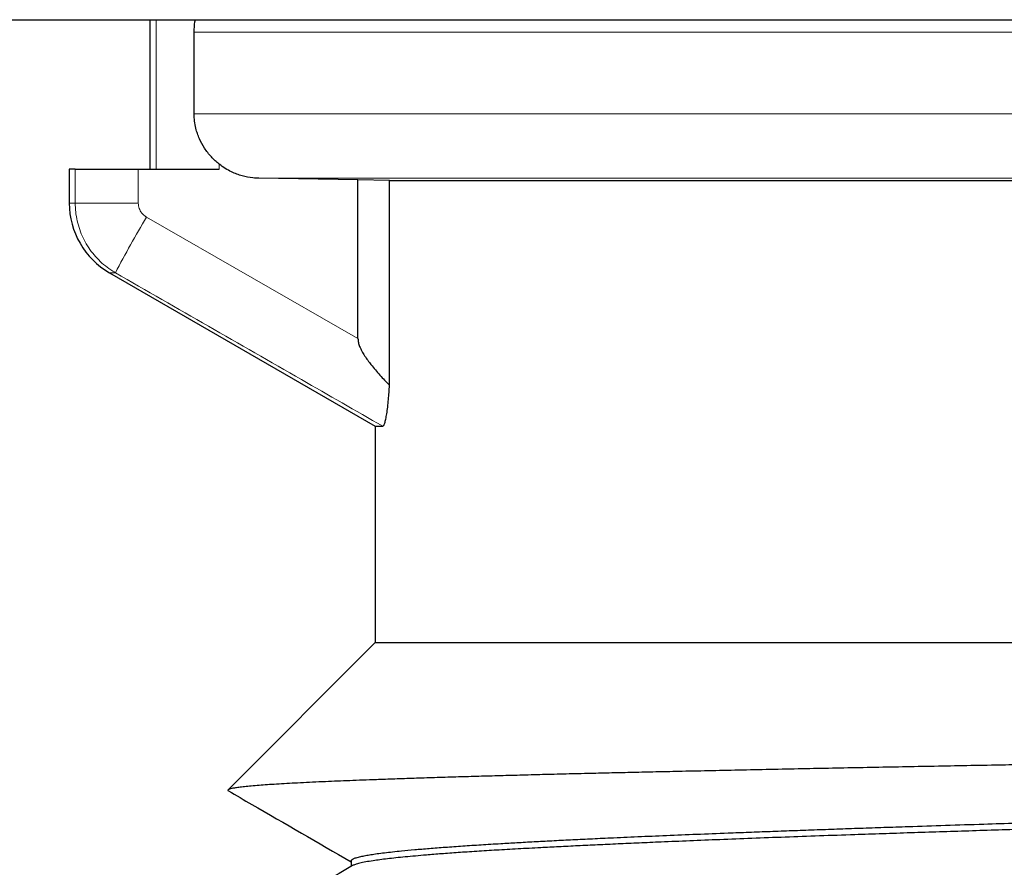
# Model space of a CAD drawing. Header units: millimetres. Extents: x 8 to 735, y 12 to 450.
# Tile 39 of 67: x 359.37 to 365.48, y 344.77 to 350.04. Entities that reach past the tile are written whole.
import ezdxf

# ---------------------------------------------------------------- set-up
doc = ezdxf.new("R2010")
doc.units = ezdxf.units.MM

msp = doc.modelspace()

# ---------------------------------------------------------------- linework, layer by layer
at = {"color": 7, "linetype": 'Continuous', "lineweight": 30}
for p, q in [((356.8957, 350.0364), (378.2378, 350.0364)), ((360.1776, 350.0364), (360.1776, 349.1094)), ((360.4531, 349.4521), (360.4531, 349.96)), ((359.6776, 349.1094), (359.6776, 348.8981)), ((359.7148, 349.1094), (359.6776, 349.1094)), ((359.7148, 349.1094), (360.1064, 349.1094)), ((360.1064, 349.1094), (360.609, 349.1094)), ((361.4702, 349.0415), (360.8541, 349.0522)), ((361.6662, 349.0381), (361.4702, 349.0415)), ((361.4702, 348.0573), (361.4702, 349.0415)), ((361.6662, 349.0381), (369.3836, 349.0381)), ((361.6662, 347.7674), (361.6662, 349.0381)), ((359.9276, 348.4651), (361.5776, 347.5125)), ((361.5776, 347.5125), (361.5776, 346.1691)), ((361.5776, 347.5125), (361.6243, 347.5125)), ((361.5776, 346.1691), (360.6638, 345.2553)), ((361.5776, 346.1691), (370.6776, 346.1691)), ((361.4276, 344.8139), (361.4276, 344.7795))]:
    msp.add_line(p, q, dxfattribs=at)
at = {"color": 252, "linetype": 'Continuous', "lineweight": 0}
for p, q in [((360.2175, 349.1094), (360.2175, 350.0364)), ((369.4332, 349.96), (360.4531, 349.96)), ((360.4531, 349.4521), (369.4332, 349.4521)), ((359.7148, 348.8981), (359.7148, 349.1094)), ((360.1064, 349.1094), (360.1064, 348.8981)), ((360.609, 349.1395), (360.609, 349.1094)), ((369.3944, 349.0522), (360.8541, 349.0522)), ((359.6776, 348.8981), (359.7148, 348.8981)), ((359.7148, 348.8981), (360.1064, 348.8981)), ((360.1567, 348.8115), (361.4702, 348.0573)), ((359.9643, 348.4651), (359.9276, 348.4651))]:
    msp.add_line(p, q, dxfattribs=at)
at = {"color": 7, "linetype": 'Continuous', "lineweight": 30}
msp.add_arc((360.1776, 348.8981), 0.5, 180, 240, dxfattribs=at)
at = {"color": 252, "linetype": 'Continuous', "lineweight": 0}
msp.add_arc((366.4579, 345.0863), 7.32, 149.40895, 152.51068, dxfattribs=at)
at = {"color": 7, "linetype": 'Continuous', "lineweight": 30}
for points, knots in [([(360.4531, 349.96), (360.4538, 349.9809), (360.4546, 350.0067), (360.4602, 350.0317), (360.4613, 350.0364)], [0, 0, 0, 0, 0.8098981, 1, 1, 1, 1]), ([(360.609, 349.1395), (360.6004, 349.1466), (360.5832, 349.1608), (360.5595, 349.1849), (360.5374, 349.2108), (360.5112, 349.2474), (360.4896, 349.287), (360.4732, 349.3289), (360.4626, 349.3652), (360.4547, 349.4064), (360.4536, 349.4368), (360.4531, 349.4521)], [0, 0, 0, 0, 0.091894, 0.184529, 0.279304, 0.374761, 0.559286, 0.653911, 0.749286, 0.873599, 1, 1, 1, 1]), ([(360.8541, 349.0522), (360.8421, 349.0527), (360.8075, 349.0542), (360.7618, 349.0633), (360.7181, 349.0774), (360.6827, 349.0925), (360.6456, 349.1124), (360.6213, 349.1304), (360.609, 349.1395)], [0, 0, 0, 0, 0.136269, 0.392642, 0.524199, 0.656732, 0.827282, 1, 1, 1, 1]), ([(361.4702, 348.0573), (361.4709, 348.0491), (361.4723, 348.0324), (361.4815, 348.006), (361.4946, 347.9783), (361.5177, 347.94), (361.5544, 347.8897), (361.6063, 347.829), (361.6462, 347.7879), (361.6662, 347.7674)], [0, 0, 0, 0, 0.068916, 0.140741, 0.2336, 0.326585, 0.516863, 0.757975, 1, 1, 1, 1]), ([(361.6243, 347.5125), (361.6264, 347.5134), (361.6305, 347.5154), (361.6369, 347.531), (361.6434, 347.5557), (361.6495, 347.5892), (361.6552, 347.6307), (361.6598, 347.6757), (361.6635, 347.7216), (361.6653, 347.7521), (361.6662, 347.7674)], [0, 0, 0, 0, 0.1302022, 0.2603953, 0.39052, 0.5206782, 0.6525132, 0.7844042, 0.8921908, 1, 1, 1, 1]), ([(380.2035, 345.72), (380.1998, 345.719), (380.1922, 345.7171), (380.1762, 345.7141), (380.1566, 345.7111), (380.1332, 345.7081), (380.106, 345.7051), (380.075, 345.7021), (380.0402, 345.6991), (380.0015, 345.6961), (379.9589, 345.693), (379.9124, 345.6899), (379.862, 345.6868), (379.8078, 345.6837), (379.7497, 345.6806), (379.6877, 345.6775), (379.6219, 345.6744), (379.553, 345.6714), (379.4812, 345.6684), (379.4065, 345.6654), (379.3283, 345.6624), (379.2466, 345.6595), (379.1613, 345.6565), (379.0725, 345.6535), (378.9803, 345.6506), (378.8844, 345.6476), (378.7848, 345.6446), (378.6815, 345.6415), (378.5749, 345.6385), (378.4649, 345.6354), (378.3514, 345.6323), (378.2346, 345.6293), (378.1146, 345.6262), (377.9904, 345.623), (377.8619, 345.6199), (377.7292, 345.6167), (377.5933, 345.6136), (377.4461, 345.6103), (377.287, 345.6068), (377.1155, 345.6031), (376.9398, 345.5995), (376.76, 345.5958), (376.5761, 345.5921), (376.3834, 345.5884), (376.1817, 345.5845), (375.9706, 345.5804), (375.7554, 345.5764), (375.5525, 345.5727), (375.3629, 345.5692), (375.1875, 345.566), (375.01, 345.5629), (374.8199, 345.5595), (374.6169, 345.556), (374.4007, 345.5523), (374.1819, 345.5486), (373.9605, 345.5449), (373.7366, 345.5413), (373.5045, 345.5375), (373.2643, 345.5336), (373.0155, 345.5296), (372.7648, 345.5257), (372.5308, 345.5219), (372.3142, 345.5185), (372.1153, 345.5153), (371.9156, 345.5122), (371.7034, 345.5088), (371.4786, 345.5053), (371.2415, 345.5015), (371.0035, 345.4978), (370.7648, 345.4941), (370.5255, 345.4904), (370.2796, 345.4866), (370.0272, 345.4828), (369.7683, 345.4788), (369.5096, 345.4748), (369.2704, 345.4711), (369.0507, 345.4677), (368.8503, 345.4646), (368.6506, 345.4615), (368.4398, 345.4582), (368.2183, 345.4546), (367.9865, 345.4509), (367.7558, 345.4472), (367.5263, 345.4434), (367.2982, 345.4397), (367.0658, 345.4358), (366.8294, 345.4319), (366.5892, 345.4279), (366.3516, 345.424), (366.1338, 345.4203), (365.9356, 345.4169), (365.7562, 345.4138), (365.5787, 345.4107), (365.393, 345.4074), (365.1995, 345.4039), (364.9991, 345.4002), (364.8015, 345.3965), (364.607, 345.3928), (364.4158, 345.389), (364.223, 345.3852), (364.0292, 345.3812), (363.8347, 345.3772), (363.6448, 345.3731), (363.4731, 345.3694), (363.3188, 345.366), (363.1807, 345.3629), (363.0458, 345.3598), (362.9062, 345.3565), (362.7628, 345.3531), (362.6165, 345.3494), (362.4746, 345.3457), (362.3374, 345.342), (362.2048, 345.3383), (362.0738, 345.3345), (361.9448, 345.3305), (361.8184, 345.3265), (361.698, 345.3224), (361.5922, 345.3186), (361.4996, 345.3152), (361.4187, 345.3121), (361.3418, 345.3089), (361.2646, 345.3057), (361.1879, 345.3022), (361.1128, 345.2985), (361.0433, 345.2949), (360.9793, 345.2912), (360.9211, 345.2875), (360.8672, 345.2837), (360.8183, 345.2798), (360.7749, 345.2757), (360.7385, 345.2717), (360.7093, 345.2676), (360.6872, 345.2636), (360.6718, 345.2597), (360.6635, 345.2557), (360.661, 345.2521), (360.6652, 345.2498), (360.667, 345.2488)], [0, 0, 0, 0, 0.006223, 0.012446, 0.018679, 0.024913, 0.031175, 0.037438, 0.043711, 0.049983, 0.056328, 0.062672, 0.069026, 0.075381, 0.081767, 0.088153, 0.094549, 0.100946, 0.107169, 0.113392, 0.119625, 0.125857, 0.13212, 0.138382, 0.144654, 0.150927, 0.15727, 0.163613, 0.169966, 0.176319, 0.182704, 0.189088, 0.195483, 0.201877, 0.20844, 0.215003, 0.221578, 0.228152, 0.235891, 0.243632, 0.251371, 0.259152, 0.266934, 0.274716, 0.283144, 0.291573, 0.300025, 0.308477, 0.315069, 0.321661, 0.328265, 0.334868, 0.342641, 0.350415, 0.358188, 0.366004, 0.37382, 0.381635, 0.390101, 0.398567, 0.407056, 0.415545, 0.422171, 0.428796, 0.435433, 0.442069, 0.449882, 0.457695, 0.465507, 0.473362, 0.481218, 0.489072, 0.49758, 0.506089, 0.514621, 0.523153, 0.529813, 0.536472, 0.543143, 0.549814, 0.557667, 0.56552, 0.573373, 0.581267, 0.589163, 0.597058, 0.60561, 0.614161, 0.622737, 0.631313, 0.638009, 0.644705, 0.651412, 0.65812, 0.666015, 0.673912, 0.681807, 0.689745, 0.697684, 0.705621, 0.714219, 0.722817, 0.73144, 0.740062, 0.746795, 0.753528, 0.760273, 0.767018, 0.774957, 0.782898, 0.790837, 0.798819, 0.806802, 0.814784, 0.82343, 0.832076, 0.840747, 0.849417, 0.856188, 0.862958, 0.869741, 0.876523, 0.884508, 0.892493, 0.900477, 0.908504, 0.916533, 0.92456, 0.933255, 0.94195, 0.95067, 0.959389, 0.967894, 0.976399, 0.984927, 0.993455, 1, 1, 1, 1]), ([(361.4288, 344.8139), (361.4287, 344.8155), (361.4285, 344.8197), (361.4388, 344.8264), (361.4583, 344.834), (361.4848, 344.8409), (361.5159, 344.8474), (361.5499, 344.8532), (361.5894, 344.8591), (361.6344, 344.8649), (361.6849, 344.8707), (361.7465, 344.8772), (361.8214, 344.8841), (361.9119, 344.8917), (362.0116, 344.8993), (362.1191, 344.9069), (362.2339, 344.9144), (362.3467, 344.9214), (362.457, 344.9278), (362.5629, 344.9337), (362.6739, 344.9396), (362.7898, 344.9455), (362.9107, 344.9513), (363.0492, 344.9578), (363.2069, 344.9648), (363.386, 344.9724), (363.5729, 344.98), (363.7444, 344.9867), (363.8974, 344.9925), (364.0297, 344.9975), (364.1649, 345.0024), (364.3033, 345.0074), (364.4446, 345.0124), (364.5891, 345.0175), (364.7363, 345.0226), (364.912, 345.0285), (365.1181, 345.0353), (365.3434, 345.0425), (365.5603, 345.0493), (365.768, 345.0557), (365.9793, 345.062), (366.1783, 345.0679), (366.3636, 345.0733), (366.5346, 345.0782), (366.7075, 345.0831), (366.8926, 345.0883), (367.09, 345.0938), (367.2999, 345.0997), (367.5123, 345.1056), (367.727, 345.1115), (367.9439, 345.1175), (368.1685, 345.1236), (368.4008, 345.1298), (368.6411, 345.1362), (368.8831, 345.1426), (369.1084, 345.1485), (369.3164, 345.1539), (369.5069, 345.1589), (369.698, 345.1638), (369.89, 345.1687), (370.0826, 345.1736), (370.276, 345.1786), (370.4697, 345.1835), (370.697, 345.1894), (370.9579, 345.1961), (371.2361, 345.2034), (371.4982, 345.2103), (371.744, 345.2167), (371.9893, 345.2232), (372.2156, 345.2291), (372.4229, 345.2346), (372.6113, 345.2395), (372.7991, 345.2445), (372.9863, 345.2494), (373.1729, 345.2544), (373.3588, 345.2593), (373.5436, 345.2642), (373.759, 345.27), (374.0039, 345.2767), (374.2623, 345.2839), (374.503, 345.2907), (374.7266, 345.2971), (374.9475, 345.3036), (375.1773, 345.3104), (375.4149, 345.3175), (375.642, 345.3245), (375.848, 345.3308), (376.0335, 345.3366), (376.2163, 345.3424), (376.396, 345.3482), (376.5726, 345.354), (376.7634, 345.3604), (376.9669, 345.3674), (377.1816, 345.375), (377.3898, 345.3827), (377.589, 345.3904), (377.7789, 345.398), (377.9468, 345.4049), (378.0963, 345.4113), (378.2289, 345.4172), (378.3573, 345.4231), (378.4812, 345.4289), (378.6007, 345.4347), (378.7272, 345.4411), (378.8588, 345.4481), (378.9933, 345.4557), (379.1194, 345.4633), (379.2217, 345.47), (379.3035, 345.4757), (379.3677, 345.4804), (379.4286, 345.4852), (379.4862, 345.49), (379.5404, 345.4947), (379.5913, 345.4995), (379.6387, 345.5043), (379.6827, 345.5091), (379.7233, 345.5139), (379.7604, 345.5187), (379.7938, 345.5235), (379.8236, 345.5283), (379.8498, 345.533), (379.8722, 345.5378), (379.8911, 345.5426), (379.9005, 345.5458), (379.9052, 345.5474)], [0, 0, 0, 0, 0.006577, 0.017061, 0.027174, 0.037296, 0.045236, 0.053177, 0.061118, 0.069101, 0.077085, 0.085068, 0.095509, 0.10595, 0.116434, 0.126918, 0.137031, 0.147153, 0.155093, 0.163035, 0.170975, 0.178958, 0.186942, 0.194926, 0.205366, 0.215807, 0.226291, 0.236776, 0.243539, 0.250302, 0.257076, 0.263851, 0.270661, 0.277471, 0.284294, 0.291116, 0.30147, 0.311836, 0.320523, 0.32921, 0.337921, 0.346633, 0.353396, 0.360159, 0.366934, 0.373709, 0.381684, 0.38966, 0.397636, 0.405655, 0.413675, 0.421693, 0.43038, 0.439067, 0.447779, 0.456491, 0.463254, 0.470017, 0.476792, 0.483566, 0.490376, 0.497187, 0.504009, 0.510831, 0.521186, 0.531551, 0.540238, 0.548925, 0.557637, 0.566349, 0.573112, 0.579875, 0.586649, 0.593424, 0.600234, 0.607044, 0.613867, 0.620689, 0.631044, 0.641409, 0.650096, 0.658783, 0.667495, 0.676207, 0.686319, 0.696441, 0.704381, 0.712323, 0.720263, 0.728246, 0.736231, 0.744214, 0.754655, 0.765096, 0.77558, 0.786064, 0.796176, 0.806298, 0.814238, 0.82218, 0.83012, 0.838103, 0.846088, 0.854071, 0.864512, 0.874953, 0.885437, 0.895921, 0.902338, 0.908755, 0.915182, 0.92161, 0.928067, 0.934524, 0.940992, 0.94746, 0.954001, 0.960541, 0.967093, 0.973644, 0.980228, 0.986811, 0.993406, 1, 1, 1, 1]), ([(379.9052, 345.5075), (379.8978, 345.505), (379.883, 345.5001), (379.8479, 345.4922), (379.8009, 345.484), (379.7393, 345.4754), (379.6658, 345.4667), (379.584, 345.4585), (379.4958, 345.4507), (379.4028, 345.4432), (379.3009, 345.4357), (379.2033, 345.429), (379.1133, 345.4232), (379.0337, 345.4183), (378.9505, 345.4133), (378.8417, 345.4071), (378.7035, 345.3996), (378.5311, 345.3909), (378.3481, 345.3822), (378.1725, 345.3743), (378.0078, 345.3673), (377.8567, 345.3611), (377.7004, 345.3549), (377.5506, 345.3491), (377.4085, 345.3437), (377.2751, 345.3388), (377.1388, 345.3338), (376.9994, 345.3288), (376.857, 345.3238), (376.7115, 345.3187), (376.5634, 345.3137), (376.3865, 345.3077), (376.1792, 345.3009), (375.9526, 345.2937), (375.7345, 345.2869), (375.5258, 345.2806), (375.3134, 345.2742), (375.1137, 345.2684), (374.9276, 345.263), (374.7559, 345.2581), (374.5823, 345.2532), (374.4066, 345.2482), (374.229, 345.2433), (374.0494, 345.2383), (373.8683, 345.2332), (373.6541, 345.2273), (373.4061, 345.2205), (373.1386, 345.2132), (372.8843, 345.2064), (372.6435, 345.2), (372.4012, 345.1936), (372.1755, 345.1877), (371.9672, 345.1823), (371.7765, 345.1774), (371.5853, 345.1725), (371.3932, 345.1676), (371.2004, 345.1626), (371.007, 345.1577), (370.8133, 345.1527), (370.5859, 345.1469), (370.3251, 345.1401), (370.0469, 345.1328), (369.7851, 345.126), (369.5395, 345.1195), (369.2944, 345.1131), (369.0684, 345.1071), (368.8614, 345.1017), (368.6732, 345.0967), (368.4859, 345.0918), (368.299, 345.0868), (368.1128, 345.0819), (367.9273, 345.077), (367.7429, 345.072), (367.5281, 345.0662), (367.2839, 345.0595), (367.0264, 345.0523), (366.7866, 345.0455), (366.5638, 345.0391), (366.3437, 345.0326), (366.1149, 345.0258), (365.8783, 345.0187), (365.6523, 345.0118), (365.4475, 345.0054), (365.2629, 344.9996), (365.0812, 344.9938), (364.9026, 344.988), (364.7271, 344.9823), (364.5375, 344.9759), (364.3355, 344.9689), (364.1224, 344.9612), (363.9159, 344.9535), (363.7184, 344.9458), (363.5302, 344.9383), (363.3639, 344.9313), (363.2159, 344.9249), (363.0848, 344.919), (362.9579, 344.9132), (362.8354, 344.9074), (362.7174, 344.9015), (362.5926, 344.8951), (362.463, 344.8882), (362.3305, 344.8806), (362.2065, 344.873), (362.0925, 344.8654), (361.9884, 344.8578), (361.9007, 344.8509), (361.8262, 344.8444), (361.7632, 344.8385), (361.7055, 344.8327), (361.653, 344.8268), (361.6058, 344.8209), (361.5599, 344.8145), (361.5172, 344.8075), (361.4805, 344.7999), (361.4525, 344.7923), (361.442, 344.7873), (361.4367, 344.7847)], [0, 0, 0, 0, 0.010123, 0.020255, 0.032176, 0.044096, 0.056078, 0.068061, 0.078504, 0.088946, 0.099431, 0.109916, 0.116685, 0.123455, 0.130236, 0.137017, 0.148988, 0.160959, 0.172994, 0.185029, 0.193718, 0.202407, 0.21112, 0.219833, 0.226694, 0.233556, 0.24043, 0.247304, 0.254214, 0.261124, 0.268046, 0.274967, 0.285474, 0.295991, 0.304805, 0.313619, 0.322458, 0.331297, 0.338159, 0.345021, 0.351895, 0.358768, 0.365678, 0.372588, 0.37951, 0.386432, 0.396938, 0.407455, 0.416269, 0.425083, 0.433922, 0.442761, 0.449623, 0.456485, 0.463359, 0.470233, 0.477142, 0.484052, 0.490974, 0.497896, 0.508402, 0.518919, 0.527733, 0.536547, 0.545386, 0.554226, 0.561088, 0.567949, 0.574823, 0.581697, 0.588607, 0.595517, 0.602439, 0.609361, 0.619867, 0.630384, 0.639198, 0.648012, 0.656851, 0.66569, 0.67595, 0.686221, 0.694277, 0.702335, 0.710391, 0.718491, 0.726592, 0.734692, 0.745286, 0.755879, 0.766517, 0.777154, 0.787414, 0.797684, 0.805741, 0.813798, 0.821855, 0.829955, 0.838056, 0.846156, 0.85675, 0.867343, 0.877981, 0.888618, 0.898878, 0.909148, 0.917205, 0.925262, 0.933319, 0.941419, 0.94952, 0.95762, 0.968213, 0.978807, 0.989444, 1, 1, 1, 1]), ([(360.6667, 345.2483), (360.7148, 345.2205), (360.9685, 345.074), (361.2221, 344.9274), (361.4276, 344.8086)], [0, 0, 0, 0, 0.189697, 1, 1, 1, 1]), ([(361.4367, 344.7848), (361.2149, 344.6566), (360.798, 344.4156), (360.3809, 344.1747), (360.1857, 344.0618)], [0, 0, 0, 0, 0.531843, 1, 1, 1, 1])]:
    msp.add_open_spline(points, degree=3, knots=knots, dxfattribs=at)
at = {"color": 252, "linetype": 'Continuous', "lineweight": 0}
for points, knots in [([(359.9643, 348.4651), (359.9587, 348.4684), (359.937, 348.4813), (359.9014, 348.507), (359.8597, 348.5444), (359.8224, 348.5862), (359.7901, 348.632), (359.7631, 348.6811), (359.7417, 348.7329), (359.7264, 348.7868), (359.7166, 348.8421), (359.7154, 348.8794), (359.7148, 348.8981)], [0, 0, 0, 0, 0.037795, 0.144605, 0.251751, 0.35856, 0.465297, 0.572371, 0.679108, 0.78596, 0.893149, 1, 1, 1, 1]), ([(360.1064, 348.8981), (360.1075, 348.8869), (360.1097, 348.8645), (360.1269, 348.8347), (360.1448, 348.8185), (360.1555, 348.8122), (360.1567, 348.8115)], [0, 0, 0, 0, 0.320437, 0.640849, 0.961973, 1, 1, 1, 1]), ([(361.6243, 347.5125), (361.4558, 347.609), (360.9024, 347.9264), (360.3492, 348.2441), (359.9643, 348.4651)], [0, 0, 0, 0, 0.304371, 1, 1, 1, 1])]:
    msp.add_open_spline(points, degree=3, knots=knots, dxfattribs=at)

doc.saveas('drawing.dxf')
